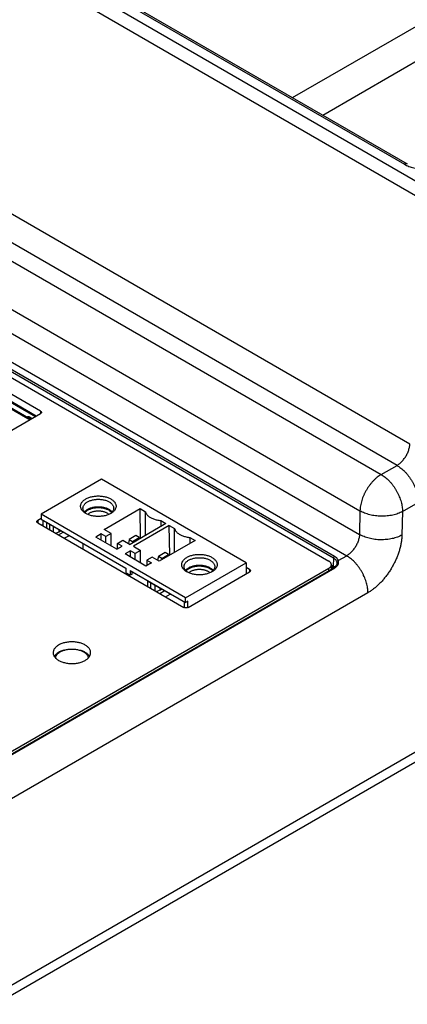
# Model space of a CAD drawing. Header units: inches. Extents: x 0 to 34, y 0 to 22.
# Tile 9 of 83: x 4.6 to 5.9, y 11.1 to 14.4. Entities that reach past the tile are written whole.
import ezdxf

# ---------------------------------------------------------------- set-up
doc = ezdxf.new("R2010")
doc.units = ezdxf.units.IN
doc.header["$LTSCALE"] = 1.87
doc.header["$MEASUREMENT"] = 0
doc.layers.get('0').update_dxf_attribs({"linetype": 'CONTINUOUS'})

msp = doc.modelspace()

# ---------------------------------------------------------------- linework, layer by layer
at = {"color": 7, "linetype": 'CONTINUOUS'}
for p, q in [((5.4916, 14.1377), (9.574, 16.4947)), ((5.592, 14.0797), (9.574, 16.3788)), ((3.6111, 15.1832), (5.9222, 13.8488)), ((3.5899, 15.1469), (5.901, 13.8125)), ((3.7273, 15.1499), (5.8645, 13.9159)), ((3.7368, 15.1508), (5.874, 13.9169)), ((11.441, 15.1575), (4.5244, 11.164)), ((11.4203, 15.1125), (4.5037, 11.119)), ((5.8823, 12.9842), (3.5836, 14.3115)), ((5.8396, 12.9133), (3.5429, 14.2394)), ((4.2667, 13.7608), (5.787, 12.883)), ((4.196, 13.6397), (5.7163, 12.7619)), ((4.196, 13.5602), (5.7146, 12.6835)), ((4.1543, 13.4888), (5.6719, 12.6125)), ((5.6282, 12.6042), (4.1532, 13.4559)), ((5.6317, 12.6101), (4.1566, 13.4618)), ((4.1466, 13.4411), (5.6121, 12.5949)), ((4.6517, 13.0939), (4.197, 13.3565)), ((4.6375, 13.0776), (4.197, 13.332)), ((4.1972, 13.3287), (4.6348, 13.076)), ((4.1928, 13.3093), (4.6158, 13.0651)), ((4.1987, 13.3099), (4.6192, 13.0671)), ((4.2111, 12.8314), (4.6517, 13.0858)), ((4.6517, 13.0939), (4.6517, 13.0858)), ((4.6173, 13.0739), (4.6242, 13.0699)), ((4.6211, 13.0686), (4.6189, 13.0673)), ((4.6194, 13.0696), (4.6215, 13.0684)), ((5.787, 12.883), (5.8396, 12.9133)), ((4.8554, 12.8674), (4.6536, 12.7509)), ((5.337, 12.5893), (4.8554, 12.8674)), ((5.8578, 12.7598), (5.9103, 12.7901)), ((4.8638, 12.7002), (4.9835, 12.7694)), ((4.886, 12.7533), (4.886, 12.7533)), ((4.9835, 12.7694), (5.0011, 12.7592)), ((4.985, 12.6706), (4.9835, 12.7694)), ((5.0011, 12.6799), (5.0011, 12.7592)), ((5.7163, 12.7619), (5.7146, 12.6835)), ((5.8578, 12.7598), (5.856, 12.6813)), ((4.6536, 12.7366), (4.6425, 12.7302)), ((4.6425, 12.7302), (4.6425, 12.722)), ((4.6425, 12.722), (5.1297, 12.4407)), ((5.1352, 12.4728), (4.6536, 12.7509)), ((4.6536, 12.7509), (4.6536, 12.7348)), ((4.6536, 12.7348), (4.9362, 12.5716)), ((4.6605, 12.7116), (4.6605, 12.7308)), ((4.7942, 12.652), (4.6717, 12.7227)), ((4.6717, 12.7227), (4.6717, 12.7051)), ((5.0521, 12.7297), (5.0698, 12.7195)), ((5.0521, 12.7297), (5.0521, 12.7093)), ((4.6605, 12.7161), (4.6566, 12.7138)), ((4.6828, 12.6987), (4.6828, 12.7163)), ((4.6953, 12.6915), (4.6953, 12.7091)), ((4.702, 12.6876), (4.7136, 12.6923)), ((4.7121, 12.6818), (4.7274, 12.6906)), ((4.7136, 12.6923), (4.7136, 12.6985)), ((4.7146, 12.698), (4.7146, 12.6929)), ((4.7146, 12.6929), (4.7182, 12.6959)), ((4.8874, 12.6866), (4.8638, 12.7002)), ((5.0698, 12.7195), (4.9501, 12.6504)), ((5.0809, 12.7131), (4.9612, 12.644)), ((5.0809, 12.7131), (5.0986, 12.7029)), ((5.0825, 12.6143), (5.0809, 12.7131)), ((5.0986, 12.6236), (5.0986, 12.7029)), ((4.7468, 12.6793), (4.7316, 12.6705)), ((4.854, 12.685), (4.8359, 12.6745)), ((4.9055, 12.6343), (4.8359, 12.6745)), ((4.8693, 12.6761), (4.854, 12.685)), ((4.854, 12.6641), (4.854, 12.685)), ((4.8874, 12.6866), (4.8693, 12.6761)), ((4.8693, 12.6552), (4.8693, 12.6761)), ((4.8874, 12.6448), (4.8874, 12.6866)), ((4.9083, 12.6536), (4.9264, 12.6641)), ((4.9264, 12.6641), (4.9501, 12.6504)), ((4.947, 12.6666), (4.9444, 12.6537)), ((4.9693, 12.6795), (4.947, 12.6666)), ((4.947, 12.6666), (4.9587, 12.6599)), ((4.9587, 12.6599), (4.9809, 12.6728)), ((4.9594, 12.6558), (4.9587, 12.6599)), ((4.9809, 12.6728), (4.9693, 12.6795)), ((4.9816, 12.6686), (4.9809, 12.6728)), ((5.1672, 12.6633), (5.0475, 12.5941)), ((5.1496, 12.6734), (5.1672, 12.6633)), ((5.1496, 12.6734), (5.1496, 12.6531)), ((4.7942, 12.6344), (4.7942, 12.652)), ((4.9055, 12.6343), (4.9236, 12.6448)), ((4.9236, 12.6448), (4.9083, 12.6536)), ((4.9083, 12.6359), (4.9083, 12.6536)), ((4.9515, 12.6287), (4.9334, 12.6183)), ((4.9668, 12.6199), (4.9515, 12.6287)), ((4.9515, 12.6078), (4.9515, 12.6287)), ((4.9612, 12.644), (4.9849, 12.6303)), ((4.9849, 12.6303), (4.9668, 12.6199)), ((4.9849, 12.5885), (4.9849, 12.6303)), ((5.0668, 12.6232), (5.0445, 12.6104)), ((5.0784, 12.6165), (5.0668, 12.6232)), ((5.003, 12.5781), (4.9334, 12.6183)), ((4.9668, 12.599), (4.9668, 12.6199)), ((5.0238, 12.6078), (5.0057, 12.5974)), ((5.0057, 12.5974), (5.0211, 12.5885)), ((5.0057, 12.5974), (5.0057, 12.5797)), ((5.0475, 12.5941), (5.0238, 12.6078)), ((5.0445, 12.6104), (5.0418, 12.5974)), ((5.0561, 12.6037), (5.0445, 12.6104)), ((5.0561, 12.6037), (5.0784, 12.6165)), ((5.0568, 12.5995), (5.0561, 12.6037)), ((5.0791, 12.6124), (5.0784, 12.6165)), ((5.1352, 12.4728), (5.337, 12.5893)), ((5.337, 12.5893), (5.337, 12.5523)), ((5.6282, 12.6042), (5.6267, 12.5782)), ((5.644, 12.5964), (5.6719, 12.6125)), ((4.4689, 11.9002), (5.6323, 12.5719)), ((4.4801, 11.9092), (5.6292, 12.5727)), ((5.6121, 12.5704), (4.4822, 11.918)), ((4.9362, 12.5716), (4.9362, 12.5556)), ((4.9501, 12.5636), (5.1352, 12.4567)), ((4.9501, 12.5636), (4.9501, 12.5475)), ((4.957, 12.5516), (4.957, 12.5596)), ((5.0211, 12.5885), (5.003, 12.5781)), ((5.1438, 12.4407), (5.3482, 12.5587)), ((5.2229, 12.5588), (5.2229, 12.5588)), ((5.3482, 12.5669), (5.337, 12.5733)), ((5.3482, 12.5669), (5.3482, 12.5587)), ((5.6121, 12.5628), (5.6121, 12.5704)), ((5.6209, 12.5679), (5.6209, 12.5827)), ((5.6209, 12.5815), (5.6267, 12.5782)), ((5.6209, 12.5736), (5.6232, 12.5723)), ((5.6313, 12.574), (5.6292, 12.5727)), ((4.9501, 12.5475), (4.9362, 12.5556)), ((4.957, 12.5516), (4.9501, 12.5475)), ((5.131, 12.4575), (5.0085, 12.5282)), ((5.0085, 12.5282), (5.0085, 12.5107)), ((5.0197, 12.5042), (5.0197, 12.5218)), ((5.0321, 12.5146), (5.0321, 12.497)), ((5.0504, 12.4978), (5.0388, 12.4932)), ((5.049, 12.4873), (5.0642, 12.4961)), ((5.0504, 12.4978), (5.0504, 12.5041)), ((5.0514, 12.5035), (5.0514, 12.4984)), ((5.055, 12.5014), (5.0514, 12.4984)), ((5.7426, 12.4893), (4.5256, 11.7867)), ((5.0685, 12.4761), (5.0837, 12.4849)), ((5.1352, 12.4567), (5.1352, 12.4728)), ((5.1422, 12.4607), (5.1352, 12.4567)), ((5.1422, 12.44), (5.1422, 12.4607)), ((5.131, 12.4401), (5.131, 12.4575))]:
    msp.add_line(p, q, dxfattribs=at)
for points in [[(4.618, 13.0703), (4.6179, 13.0703), (4.6179, 13.0702), (4.6182, 13.0702), (4.6186, 13.07), (4.6194, 13.0696)], [(5.6397, 12.5872), (5.6397, 12.5866), (5.6391, 12.5839), (5.6379, 12.5812), (5.6362, 12.5786), (5.634, 12.5762), (5.6313, 12.574)]]:
    msp.add_lwpolyline(points, dxfattribs=at)
for points, knots in [([(5.874, 13.9169), (5.8737, 13.917), (5.873, 13.9174), (5.8717, 13.9177), (5.87, 13.9178), (5.8682, 13.9175), (5.8663, 13.9169), (5.8651, 13.9163), (5.8645, 13.9159)], [0, 0, 0, 0, 0.087169, 0.245624, 0.412948, 0.593164, 0.788595, 1, 1, 1, 1]), ([(5.8645, 13.9159), (5.8668, 13.9146), (5.8716, 13.9121), (5.8792, 13.9089), (5.8874, 13.906), (5.896, 13.9037), (5.9049, 13.9018), (5.9142, 13.9005), (5.9236, 13.8997), (5.9331, 13.8994), (5.9426, 13.8997), (5.952, 13.9005), (5.9612, 13.9018), (5.9702, 13.9037), (5.9788, 13.906), (5.987, 13.9089), (5.9946, 13.9121), (5.9994, 13.9146), (6.0017, 13.9159)], [0, 0, 0, 0, 0.055444, 0.11372, 0.174433, 0.237106, 0.301334, 0.36683, 0.4332, 0.499988, 0.566777, 0.633148, 0.698643, 0.762872, 0.82555, 0.88627, 0.944553, 1, 1, 1, 1]), ([(4.6517, 13.0939), (4.6521, 13.0937), (4.6528, 13.0932), (4.6537, 13.0924), (4.6543, 13.0914), (4.6546, 13.0905), (4.6546, 13.09), (4.6546, 13.0899)], [0, 0, 0, 0, 0.258953, 0.494071, 0.706542, 0.90442, 1, 1, 1, 1]), ([(4.6546, 13.0899), (4.6546, 13.0897), (4.6546, 13.0892), (4.6543, 13.0883), (4.6537, 13.0874), (4.6528, 13.0865), (4.6521, 13.086), (4.6517, 13.0858)], [0, 0, 0, 0, 0.09558, 0.293458, 0.505929, 0.741047, 1, 1, 1, 1]), ([(4.6067, 13.0743), (4.6068, 13.0744), (4.6073, 13.0748), (4.6084, 13.0754), (4.61, 13.0758), (4.6117, 13.0758), (4.6136, 13.0755), (4.6155, 13.0748), (4.6167, 13.0742), (4.6173, 13.0739)], [0, 0, 0, 0, 0.040615, 0.177497, 0.318789, 0.469652, 0.633156, 0.810239, 1, 1, 1, 1]), ([(4.6173, 13.0739), (4.6173, 13.0734), (4.6174, 13.0726), (4.6177, 13.0715), (4.6183, 13.0705), (4.6189, 13.0699), (4.6192, 13.0697), (4.6194, 13.0696)], [0, 0, 0, 0, 0.262925, 0.501488, 0.718704, 0.921347, 1, 1, 1, 1]), ([(4.618, 13.0689), (4.6181, 13.0692), (4.6183, 13.0696), (4.6186, 13.07), (4.6186, 13.07)], [0, 0, 0, 0, 0.808853, 1, 1, 1, 1]), ([(5.8396, 12.9133), (5.8412, 12.9142), (5.8444, 12.9163), (5.8489, 12.9198), (5.8534, 12.9238), (5.8577, 12.9283), (5.8618, 12.9331), (5.8657, 12.9384), (5.8692, 12.9438), (5.8724, 12.9495), (5.8752, 12.9554), (5.8776, 12.9613), (5.8795, 12.9672), (5.881, 12.973), (5.8819, 12.9787), (5.8823, 12.9824), (5.8823, 12.9842)], [0, 0, 0, 0, 0.06404, 0.131328, 0.20148, 0.274015, 0.348389, 0.424013, 0.500264, 0.576503, 0.652093, 0.726411, 0.798869, 0.868922, 0.936093, 1, 1, 1, 1]), ([(5.8396, 12.9133), (5.8418, 12.912), (5.8463, 12.9092), (5.8528, 12.9044), (5.8592, 12.8989), (5.8654, 12.8929), (5.8714, 12.8864), (5.8771, 12.8794), (5.8825, 12.872), (5.8875, 12.8642), (5.8922, 12.8561), (5.8963, 12.8479), (5.9, 12.8395), (5.9032, 12.831), (5.9058, 12.8226), (5.9078, 12.8142), (5.9093, 12.806), (5.9102, 12.798), (5.9103, 12.7927), (5.9103, 12.7901)], [0, 0, 0, 0, 0.052527, 0.107295, 0.164106, 0.222716, 0.282842, 0.344174, 0.406378, 0.469104, 0.531993, 0.594685, 0.656821, 0.718054, 0.77805, 0.836501, 0.893129, 0.947693, 1, 1, 1, 1]), ([(5.787, 12.883), (5.7847, 12.8816), (5.7801, 12.8787), (5.7733, 12.8736), (5.7666, 12.8679), (5.7602, 12.8615), (5.754, 12.8545), (5.7481, 12.8471), (5.7425, 12.8392), (5.7374, 12.831), (5.7328, 12.8225), (5.7286, 12.8138), (5.725, 12.805), (5.722, 12.7962), (5.7196, 12.7874), (5.7178, 12.7787), (5.7167, 12.7702), (5.7164, 12.7647), (5.7163, 12.7619)], [0, 0, 0, 0, 0.055525, 0.113575, 0.174, 0.236463, 0.300511, 0.365812, 0.431988, 0.498635, 0.565314, 0.631614, 0.697125, 0.761451, 0.82422, 0.88509, 0.943765, 1, 1, 1, 1]), ([(5.787, 12.883), (5.7893, 12.8817), (5.7938, 12.8788), (5.8002, 12.874), (5.8066, 12.8686), (5.8128, 12.8626), (5.8188, 12.856), (5.8245, 12.849), (5.8299, 12.8416), (5.835, 12.8338), (5.8396, 12.8258), (5.8438, 12.8175), (5.8474, 12.8091), (5.8506, 12.8007), (5.8532, 12.7922), (5.8553, 12.7839), (5.8567, 12.7756), (5.8576, 12.7676), (5.8578, 12.7624), (5.8578, 12.7598)], [0, 0, 0, 0, 0.052528, 0.107296, 0.164108, 0.222718, 0.282844, 0.344176, 0.40638, 0.469106, 0.531996, 0.594687, 0.656823, 0.718055, 0.778051, 0.836502, 0.893129, 0.947693, 1, 1, 1, 1]), ([(4.8025, 12.7533), (4.801, 12.7542), (4.7981, 12.756), (4.7943, 12.7591), (4.7911, 12.7625), (4.7885, 12.766), (4.7866, 12.7697), (4.7855, 12.7735), (4.7851, 12.7774), (4.7855, 12.7813), (4.7866, 12.7851), (4.7885, 12.7888), (4.7911, 12.7923), (4.7943, 12.7957), (4.7981, 12.7988), (4.801, 12.8006), (4.8025, 12.8015)], [0, 0, 0, 0, 0.084665, 0.164248, 0.238826, 0.308874, 0.374965, 0.438285, 0.500017, 0.561828, 0.62507, 0.691237, 0.761218, 0.835852, 0.915392, 1, 1, 1, 1]), ([(4.7931, 12.771), (4.7931, 12.7718), (4.7933, 12.7739), (4.7941, 12.777), (4.7956, 12.7804), (4.7979, 12.7836), (4.8007, 12.7866), (4.8042, 12.7894), (4.8067, 12.7911), (4.8081, 12.7919)], [0, 0, 0, 0, 0.095975, 0.226292, 0.362361, 0.506397, 0.66026, 0.82469, 1, 1, 1, 1]), ([(4.8025, 12.8015), (4.8041, 12.8024), (4.8075, 12.8042), (4.8129, 12.8064), (4.8187, 12.8082), (4.8248, 12.8097), (4.8312, 12.8107), (4.8377, 12.8113), (4.8443, 12.8116), (4.8509, 12.8113), (4.8574, 12.8107), (4.8638, 12.8097), (4.8699, 12.8082), (4.8757, 12.8064), (4.8811, 12.8042), (4.886, 12.8016), (4.8904, 12.7988), (4.8943, 12.7957), (4.8975, 12.7923), (4.9001, 12.7888), (4.9019, 12.7851), (4.9031, 12.7813), (4.9035, 12.7774), (4.9031, 12.7735), (4.9019, 12.7697), (4.9001, 12.766), (4.8975, 12.7625), (4.8943, 12.7591), (4.8904, 12.756), (4.8876, 12.7542), (4.886, 12.7533)], [0, 0, 0, 0, 0.037323, 0.076513, 0.117394, 0.159628, 0.202983, 0.24702, 0.291484, 0.335891, 0.379981, 0.423288, 0.465563, 0.506413, 0.545625, 0.582943, 0.618228, 0.651421, 0.682526, 0.711742, 0.739308, 0.765718, 0.791465, 0.817245, 0.843623, 0.87122, 0.900408, 0.931537, 0.964711, 1, 1, 1, 1]), ([(4.8081, 12.7919), (4.8095, 12.7927), (4.8126, 12.7942), (4.8175, 12.7962), (4.8227, 12.7978), (4.8282, 12.7991), (4.834, 12.8), (4.8398, 12.8005), (4.8458, 12.8006), (4.8517, 12.8003), (4.8575, 12.7996), (4.8631, 12.7985), (4.8685, 12.7971), (4.8736, 12.7953), (4.8783, 12.7931), (4.8825, 12.7907), (4.8862, 12.788), (4.8893, 12.7851), (4.8919, 12.782), (4.8938, 12.7787), (4.895, 12.7753), (4.8954, 12.7727), (4.8955, 12.7712), (4.8955, 12.771)], [0, 0, 0, 0, 0.048951, 0.100437, 0.154179, 0.20973, 0.266719, 0.324562, 0.38286, 0.440959, 0.498478, 0.554767, 0.609508, 0.662126, 0.71242, 0.759972, 0.804766, 0.846645, 0.885876, 0.92268, 0.957703, 0.991588, 1, 1, 1, 1]), ([(4.8024, 12.754), (4.8013, 12.7549), (4.7992, 12.7568), (4.7967, 12.7599), (4.7948, 12.7632), (4.7935, 12.7666), (4.7931, 12.7692), (4.7931, 12.7707), (4.7931, 12.771)], [0, 0, 0, 0, 0.214508, 0.415449, 0.603963, 0.783351, 0.956912, 1, 1, 1, 1]), ([(4.8081, 12.7661), (4.8067, 12.7654), (4.8042, 12.7637), (4.8009, 12.761), (4.799, 12.7591), (4.7982, 12.7582)], [0, 0, 0, 0, 0.370288, 0.717584, 1, 1, 1, 1]), ([(4.8, 12.7562), (4.8002, 12.7565), (4.8012, 12.7578), (4.8032, 12.76), (4.8065, 12.7626), (4.8089, 12.7642), (4.8102, 12.7649)], [0, 0, 0, 0, 0.072746, 0.361804, 0.670677, 1, 1, 1, 1]), ([(4.886, 12.7533), (4.8844, 12.7523), (4.8811, 12.7506), (4.8757, 12.7484), (4.8699, 12.7466), (4.8638, 12.7451), (4.8574, 12.7441), (4.8509, 12.7434), (4.8443, 12.7432), (4.8377, 12.7434), (4.8312, 12.7441), (4.8248, 12.7451), (4.8187, 12.7466), (4.8129, 12.7484), (4.8075, 12.7506), (4.8041, 12.7523), (4.8025, 12.7533)], [0, 0, 0, 0, 0.063983, 0.131218, 0.201354, 0.273809, 0.34819, 0.423739, 0.50002, 0.576205, 0.651847, 0.726144, 0.79867, 0.868752, 0.936025, 1, 1, 1, 1]), ([(4.8904, 12.7581), (4.89, 12.7585), (4.8887, 12.76), (4.8862, 12.7623), (4.8825, 12.765), (4.8783, 12.7674), (4.8736, 12.7695), (4.8685, 12.7713), (4.8631, 12.7728), (4.8575, 12.7739), (4.8517, 12.7746), (4.8458, 12.7748), (4.8398, 12.7747), (4.834, 12.7743), (4.8282, 12.7734), (4.8227, 12.7721), (4.8175, 12.7705), (4.8126, 12.7685), (4.8095, 12.767), (4.8081, 12.7661)], [0, 0, 0, 0, 0.017464, 0.066065, 0.118049, 0.173233, 0.231601, 0.292664, 0.356193, 0.421516, 0.488269, 0.555692, 0.623348, 0.690475, 0.756613, 0.821078, 0.883448, 0.943194, 1, 1, 1, 1]), ([(4.809, 12.7501), (4.8092, 12.7504), (4.8103, 12.7515), (4.8125, 12.7533), (4.8146, 12.7546), (4.8157, 12.7553)], [0, 0, 0, 0, 0.124187, 0.547457, 1, 1, 1, 1]), ([(4.8102, 12.7649), (4.8115, 12.7657), (4.8144, 12.7672), (4.819, 12.769), (4.8239, 12.7706), (4.8291, 12.7717), (4.8346, 12.7726), (4.8401, 12.773), (4.8457, 12.7731), (4.8513, 12.7729), (4.8567, 12.7722), (4.8607, 12.7715), (4.8628, 12.771), (4.8631, 12.7709)], [0, 0, 0, 0, 0.086491, 0.177459, 0.272421, 0.370574, 0.471273, 0.573478, 0.676489, 0.779145, 0.880781, 0.980239, 1, 1, 1, 1]), ([(4.8157, 12.7553), (4.8169, 12.756), (4.8194, 12.7572), (4.8234, 12.7588), (4.8278, 12.7601), (4.8323, 12.7611), (4.837, 12.7618), (4.8419, 12.7621), (4.8467, 12.7621), (4.8515, 12.7618), (4.8563, 12.7611), (4.8608, 12.7601), (4.8651, 12.7588), (4.8691, 12.7572), (4.8728, 12.7554), (4.876, 12.7533), (4.8782, 12.7515), (4.8793, 12.7504), (4.8796, 12.7501)], [0, 0, 0, 0, 0.060407, 0.124036, 0.190537, 0.259265, 0.329771, 0.401217, 0.473114, 0.54456, 0.615066, 0.683794, 0.750295, 0.813924, 0.874331, 0.931202, 0.984393, 1, 1, 1, 1]), ([(4.8631, 12.7709), (4.8645, 12.7705), (4.8675, 12.7697), (4.8719, 12.7681), (4.8763, 12.7662), (4.8803, 12.7639), (4.8838, 12.7613), (4.8865, 12.7588), (4.888, 12.757), (4.8886, 12.7562)], [0, 0, 0, 0, 0.140138, 0.309421, 0.47123, 0.624214, 0.768328, 0.903061, 1, 1, 1, 1]), ([(4.8955, 12.771), (4.8955, 12.7701), (4.8953, 12.7681), (4.8945, 12.7649), (4.8929, 12.7615), (4.8907, 12.7583), (4.8882, 12.7557), (4.8865, 12.7542), (4.8857, 12.7536)], [0, 0, 0, 0, 0.125723, 0.296434, 0.474679, 0.663361, 0.864915, 1, 1, 1, 1]), ([(5.0011, 12.7592), (5.0014, 12.7579), (5.0024, 12.7554), (5.0044, 12.7519), (5.007, 12.7485), (5.0102, 12.7453), (5.014, 12.7423), (5.0183, 12.7395), (5.0231, 12.737), (5.0283, 12.7349), (5.0339, 12.733), (5.0398, 12.7315), (5.0459, 12.7304), (5.05, 12.7299), (5.0521, 12.7297)], [0, 0, 0, 0, 0.062119, 0.127147, 0.195906, 0.268927, 0.346492, 0.428646, 0.515244, 0.605977, 0.700402, 0.79798, 0.898073, 1, 1, 1, 1]), ([(5.8578, 12.7598), (5.8554, 12.7585), (5.8504, 12.756), (5.8426, 12.7528), (5.8342, 12.75), (5.8253, 12.7478), (5.8161, 12.746), (5.8066, 12.7448), (5.7969, 12.7441), (5.7871, 12.744), (5.7773, 12.7444), (5.7676, 12.7454), (5.7581, 12.7469), (5.7489, 12.7489), (5.74, 12.7514), (5.7316, 12.7544), (5.7237, 12.7579), (5.7187, 12.7605), (5.7163, 12.7619)], [0, 0, 0, 0, 0.055191, 0.112989, 0.17325, 0.235633, 0.299666, 0.365011, 0.43128, 0.498055, 0.564882, 0.631334, 0.696989, 0.761437, 0.82429, 0.885198, 0.943852, 1, 1, 1, 1]), ([(4.6395, 12.7261), (4.6395, 12.7263), (4.6396, 12.7268), (4.6398, 12.7276), (4.6405, 12.7286), (4.6414, 12.7295), (4.6421, 12.7299), (4.6425, 12.7302)], [0, 0, 0, 0, 0.09558, 0.293458, 0.505929, 0.741047, 1, 1, 1, 1]), ([(4.6425, 12.722), (4.6421, 12.7222), (4.6414, 12.7227), (4.6405, 12.7236), (4.6398, 12.7246), (4.6396, 12.7254), (4.6395, 12.7259), (4.6395, 12.7261)], [0, 0, 0, 0, 0.258953, 0.494071, 0.706542, 0.90442, 1, 1, 1, 1]), ([(4.7136, 12.6923), (4.7137, 12.6924), (4.7139, 12.6925), (4.7143, 12.6927), (4.7145, 12.6928), (4.7146, 12.6929)], [0, 0, 0, 0, 0.352417, 0.686123, 1, 1, 1, 1]), ([(5.0986, 12.7029), (5.0989, 12.7017), (5.0998, 12.6992), (5.1018, 12.6956), (5.1044, 12.6922), (5.1076, 12.689), (5.1114, 12.686), (5.1158, 12.6832), (5.1205, 12.6808), (5.1257, 12.6786), (5.1313, 12.6768), (5.1372, 12.6753), (5.1433, 12.6741), (5.1475, 12.6736), (5.1496, 12.6734)], [0, 0, 0, 0, 0.062119, 0.127147, 0.195906, 0.268927, 0.346492, 0.428646, 0.515244, 0.605977, 0.700402, 0.79798, 0.898073, 1, 1, 1, 1]), ([(5.7146, 12.6835), (5.7145, 12.6816), (5.7142, 12.6779), (5.7132, 12.6722), (5.7118, 12.6664), (5.7098, 12.6605), (5.7075, 12.6546), (5.7047, 12.6487), (5.7015, 12.6431), (5.6979, 12.6376), (5.6941, 12.6324), (5.69, 12.6275), (5.6857, 12.623), (5.6812, 12.619), (5.6766, 12.6155), (5.6734, 12.6134), (5.6719, 12.6125)], [0, 0, 0, 0, 0.06389, 0.13106, 0.201113, 0.273572, 0.347892, 0.423484, 0.499725, 0.575977, 0.651602, 0.725978, 0.798514, 0.868667, 0.935959, 1, 1, 1, 1]), ([(5.856, 12.6813), (5.8536, 12.68), (5.8486, 12.6775), (5.8408, 12.6743), (5.8323, 12.6715), (5.8235, 12.6693), (5.8143, 12.6675), (5.8048, 12.6663), (5.7951, 12.6657), (5.7853, 12.6655), (5.7755, 12.6659), (5.7658, 12.6669), (5.7563, 12.6684), (5.7471, 12.6704), (5.7382, 12.673), (5.7298, 12.676), (5.7219, 12.6794), (5.7169, 12.6821), (5.7146, 12.6835)], [0, 0, 0, 0, 0.055421, 0.113399, 0.173701, 0.236033, 0.300054, 0.365388, 0.431632, 0.498363, 0.565152, 0.631566, 0.69718, 0.761586, 0.824398, 0.885267, 0.943885, 1, 1, 1, 1]), ([(5.856, 12.6813), (5.8559, 12.6775), (5.8554, 12.6697), (5.8539, 12.6579), (5.8516, 12.6458), (5.8485, 12.6334), (5.8446, 12.621), (5.8399, 12.6085), (5.8345, 12.5961), (5.8285, 12.5839), (5.8218, 12.5719), (5.8145, 12.5603), (5.8067, 12.5491), (5.7985, 12.5384), (5.7898, 12.5283), (5.7808, 12.5189), (5.7715, 12.5102), (5.762, 12.5023), (5.7524, 12.4954), (5.7458, 12.4912), (5.7426, 12.4893)], [0, 0, 0, 0, 0.049296, 0.100829, 0.154341, 0.209512, 0.266007, 0.323606, 0.382094, 0.441172, 0.500519, 0.559851, 0.618883, 0.677295, 0.734789, 0.791158, 0.846191, 0.899548, 0.950907, 1, 1, 1, 1]), ([(5.1394, 12.5588), (5.1379, 12.5597), (5.135, 12.5615), (5.1311, 12.5646), (5.1279, 12.568), (5.1253, 12.5715), (5.1235, 12.5752), (5.1223, 12.579), (5.122, 12.5829), (5.1223, 12.5868), (5.1235, 12.5906), (5.1253, 12.5943), (5.1279, 12.5978), (5.1311, 12.6012), (5.135, 12.6043), (5.1379, 12.6061), (5.1394, 12.607)], [0, 0, 0, 0, 0.084665, 0.164248, 0.238826, 0.308874, 0.374965, 0.438285, 0.500017, 0.561828, 0.62507, 0.691237, 0.761218, 0.835852, 0.915392, 1, 1, 1, 1]), ([(5.13, 12.5765), (5.13, 12.5773), (5.1301, 12.5794), (5.1309, 12.5825), (5.1325, 12.5859), (5.1347, 12.5891), (5.1376, 12.5921), (5.141, 12.5949), (5.1436, 12.5966), (5.1449, 12.5974)], [0, 0, 0, 0, 0.095975, 0.226292, 0.362361, 0.506397, 0.66026, 0.82469, 1, 1, 1, 1]), ([(5.1394, 12.607), (5.141, 12.6079), (5.1444, 12.6097), (5.1498, 12.6119), (5.1556, 12.6137), (5.1617, 12.6152), (5.168, 12.6162), (5.1745, 12.6169), (5.1811, 12.6171), (5.1877, 12.6169), (5.1942, 12.6162), (5.2006, 12.6152), (5.2067, 12.6137), (5.2125, 12.6119), (5.2179, 12.6097), (5.2228, 12.6071), (5.2273, 12.6043), (5.2311, 12.6012), (5.2344, 12.5978), (5.2369, 12.5943), (5.2388, 12.5906), (5.2399, 12.5868), (5.2403, 12.5829), (5.2399, 12.579), (5.2388, 12.5752), (5.2369, 12.5715), (5.2344, 12.568), (5.2311, 12.5646), (5.2273, 12.5615), (5.2244, 12.5597), (5.2229, 12.5588)], [0, 0, 0, 0, 0.037323, 0.076513, 0.117394, 0.159628, 0.202983, 0.24702, 0.291484, 0.335891, 0.379981, 0.423288, 0.465563, 0.506413, 0.545625, 0.582943, 0.618228, 0.651421, 0.682526, 0.711742, 0.739308, 0.765718, 0.791465, 0.817245, 0.843623, 0.87122, 0.900408, 0.931537, 0.964711, 1, 1, 1, 1]), ([(5.1449, 12.5974), (5.1464, 12.5982), (5.1494, 12.5998), (5.1543, 12.6017), (5.1595, 12.6033), (5.1651, 12.6046), (5.1708, 12.6055), (5.1767, 12.606), (5.1826, 12.6061), (5.1885, 12.6058), (5.1944, 12.6051), (5.2, 12.604), (5.2054, 12.6026), (5.2104, 12.6008), (5.2151, 12.5987), (5.2193, 12.5962), (5.223, 12.5935), (5.2262, 12.5906), (5.2287, 12.5875), (5.2306, 12.5842), (5.2319, 12.5808), (5.2323, 12.5782), (5.2323, 12.5768), (5.2323, 12.5765)], [0, 0, 0, 0, 0.048951, 0.100437, 0.154179, 0.20973, 0.266719, 0.324562, 0.38286, 0.440959, 0.498478, 0.554767, 0.609508, 0.662126, 0.71242, 0.759972, 0.804766, 0.846645, 0.885876, 0.92268, 0.957703, 0.991588, 1, 1, 1, 1]), ([(5.6209, 12.5827), (5.6209, 12.5834), (5.6207, 12.585), (5.6199, 12.5872), (5.6187, 12.5894), (5.6169, 12.5914), (5.6147, 12.5933), (5.613, 12.5944), (5.6121, 12.5949)], [0, 0, 0, 0, 0.144414, 0.293288, 0.451411, 0.6206, 0.803592, 1, 1, 1, 1]), ([(5.6282, 12.6042), (5.6282, 12.6045), (5.6283, 12.605), (5.6285, 12.6059), (5.6288, 12.6068), (5.6293, 12.6076), (5.6298, 12.6084), (5.6304, 12.6091), (5.631, 12.6096), (5.6315, 12.61), (5.6317, 12.6101)], [0, 0, 0, 0, 0.115479, 0.239418, 0.369299, 0.502118, 0.634644, 0.763669, 0.886254, 1, 1, 1, 1]), ([(5.6392, 12.5921), (5.6389, 12.5931), (5.6381, 12.5949), (5.6364, 12.5975), (5.6341, 12.6), (5.6314, 12.6023), (5.6293, 12.6036), (5.6282, 12.6042)], [0, 0, 0, 0, 0.175034, 0.360465, 0.558959, 0.772017, 1, 1, 1, 1]), ([(5.644, 12.5964), (5.6437, 12.5973), (5.6431, 12.599), (5.6416, 12.6015), (5.6397, 12.6039), (5.6374, 12.6062), (5.6347, 12.6083), (5.6327, 12.6095), (5.6317, 12.6101)], [0, 0, 0, 0, 0.143653, 0.296036, 0.458229, 0.630287, 0.811393, 1, 1, 1, 1]), ([(5.6323, 12.5719), (5.6334, 12.5726), (5.6354, 12.5739), (5.6381, 12.5762), (5.6405, 12.5788), (5.6423, 12.5816), (5.6437, 12.5845), (5.6446, 12.5876), (5.645, 12.5906), (5.6448, 12.5936), (5.6443, 12.5955), (5.644, 12.5964)], [0, 0, 0, 0, 0.124915, 0.246567, 0.36458, 0.478736, 0.589193, 0.696445, 0.800649, 0.901819, 1, 1, 1, 1]), ([(5.6392, 12.5921), (5.6392, 12.5924), (5.6393, 12.5929), (5.6396, 12.5937), (5.64, 12.5944), (5.6407, 12.595), (5.6414, 12.5956), (5.6422, 12.596), (5.6431, 12.5963), (5.6437, 12.5964), (5.644, 12.5964)], [0, 0, 0, 0, 0.111265, 0.226817, 0.34727, 0.472507, 0.601777, 0.733839, 0.867142, 1, 1, 1, 1]), ([(5.6397, 12.5872), (5.6398, 12.588), (5.6397, 12.5896), (5.6394, 12.5913), (5.6392, 12.5921)], [0, 0, 0, 0, 0.452237, 1, 1, 1, 1]), ([(5.7426, 12.4893), (5.7426, 12.4919), (5.7424, 12.4972), (5.7415, 12.5052), (5.7401, 12.5134), (5.738, 12.5218), (5.7354, 12.5303), (5.7322, 12.5387), (5.7286, 12.5471), (5.7244, 12.5554), (5.7198, 12.5634), (5.7148, 12.5712), (5.7094, 12.5786), (5.7036, 12.5856), (5.6977, 12.5921), (5.6914, 12.5982), (5.6851, 12.6036), (5.6786, 12.6084), (5.6741, 12.6112), (5.6719, 12.6125)], [0, 0, 0, 0, 0.052307, 0.106871, 0.163499, 0.22195, 0.281947, 0.343179, 0.405315, 0.468007, 0.530897, 0.593623, 0.655826, 0.717158, 0.777284, 0.835894, 0.892705, 0.947473, 1, 1, 1, 1]), ([(5.1392, 12.5595), (5.1381, 12.5604), (5.1361, 12.5623), (5.1335, 12.5654), (5.1316, 12.5687), (5.1304, 12.5721), (5.13, 12.5747), (5.13, 12.5762), (5.13, 12.5765)], [0, 0, 0, 0, 0.214508, 0.415449, 0.603963, 0.783351, 0.956912, 1, 1, 1, 1]), ([(5.1449, 12.5716), (5.1436, 12.5709), (5.141, 12.5692), (5.1377, 12.5665), (5.1359, 12.5646), (5.1351, 12.5637)], [0, 0, 0, 0, 0.370288, 0.717584, 1, 1, 1, 1]), ([(5.1368, 12.5617), (5.137, 12.562), (5.138, 12.5633), (5.1401, 12.5655), (5.1433, 12.5681), (5.1457, 12.5697), (5.147, 12.5704)], [0, 0, 0, 0, 0.072746, 0.361804, 0.670677, 1, 1, 1, 1]), ([(5.2229, 12.5588), (5.2213, 12.5579), (5.2179, 12.5561), (5.2125, 12.5539), (5.2067, 12.5521), (5.2006, 12.5506), (5.1943, 12.5496), (5.1877, 12.5489), (5.1811, 12.5487), (5.1745, 12.5489), (5.168, 12.5496), (5.1617, 12.5506), (5.1556, 12.5521), (5.1498, 12.5539), (5.1444, 12.5561), (5.141, 12.5579), (5.1394, 12.5588)], [0, 0, 0, 0, 0.063983, 0.131218, 0.201354, 0.273809, 0.34819, 0.423739, 0.50002, 0.576205, 0.651847, 0.726144, 0.79867, 0.868752, 0.936025, 1, 1, 1, 1]), ([(5.2272, 12.5636), (5.2269, 12.564), (5.2256, 12.5655), (5.223, 12.5678), (5.2193, 12.5705), (5.2151, 12.5729), (5.2104, 12.5751), (5.2054, 12.5769), (5.2, 12.5783), (5.1944, 12.5794), (5.1885, 12.5801), (5.1826, 12.5804), (5.1767, 12.5803), (5.1708, 12.5798), (5.1651, 12.5789), (5.1595, 12.5776), (5.1543, 12.576), (5.1494, 12.574), (5.1464, 12.5725), (5.1449, 12.5716)], [0, 0, 0, 0, 0.017464, 0.066065, 0.118049, 0.173233, 0.231601, 0.292664, 0.356193, 0.421516, 0.488269, 0.555692, 0.623348, 0.690475, 0.756613, 0.821078, 0.883448, 0.943194, 1, 1, 1, 1]), ([(5.1459, 12.5556), (5.1461, 12.5559), (5.1472, 12.557), (5.1494, 12.5588), (5.1515, 12.5602), (5.1526, 12.5608)], [0, 0, 0, 0, 0.124187, 0.547457, 1, 1, 1, 1]), ([(5.147, 12.5704), (5.1484, 12.5712), (5.1513, 12.5727), (5.1559, 12.5745), (5.1608, 12.5761), (5.166, 12.5773), (5.1714, 12.5781), (5.1769, 12.5786), (5.1825, 12.5786), (5.1881, 12.5784), (5.1936, 12.5777), (5.1989, 12.5767), (5.204, 12.5753), (5.2088, 12.5737), (5.2132, 12.5717), (5.2171, 12.5694), (5.2206, 12.5668), (5.2234, 12.5643), (5.2249, 12.5625), (5.2254, 12.5617)], [0, 0, 0, 0, 0.055829, 0.114547, 0.175844, 0.239201, 0.304201, 0.370173, 0.436665, 0.502928, 0.568533, 0.632732, 0.695168, 0.755181, 0.812544, 0.866779, 0.917869, 0.965634, 1, 1, 1, 1]), ([(5.1526, 12.5608), (5.1538, 12.5615), (5.1563, 12.5628), (5.1603, 12.5643), (5.1646, 12.5656), (5.1692, 12.5666), (5.1739, 12.5673), (5.1787, 12.5676), (5.1836, 12.5676), (5.1884, 12.5673), (5.1931, 12.5666), (5.1977, 12.5656), (5.202, 12.5643), (5.206, 12.5628), (5.2096, 12.5609), (5.2129, 12.5588), (5.2151, 12.557), (5.2162, 12.5559), (5.2164, 12.5556)], [0, 0, 0, 0, 0.060407, 0.124036, 0.190537, 0.259265, 0.329771, 0.401217, 0.473114, 0.54456, 0.615066, 0.683794, 0.750295, 0.813924, 0.874331, 0.931202, 0.984393, 1, 1, 1, 1]), ([(5.2323, 12.5765), (5.2323, 12.5756), (5.2322, 12.5736), (5.2313, 12.5704), (5.2298, 12.5671), (5.2275, 12.5638), (5.2251, 12.5612), (5.2233, 12.5597), (5.2226, 12.5591)], [0, 0, 0, 0, 0.125723, 0.296434, 0.474679, 0.663361, 0.864915, 1, 1, 1, 1]), ([(5.3482, 12.5669), (5.3486, 12.5666), (5.3493, 12.5662), (5.3502, 12.5653), (5.3508, 12.5643), (5.3511, 12.5635), (5.3511, 12.563), (5.3511, 12.5628)], [0, 0, 0, 0, 0.258953, 0.494071, 0.706542, 0.90442, 1, 1, 1, 1]), ([(5.3511, 12.5628), (5.3511, 12.5626), (5.3511, 12.5621), (5.3508, 12.5612), (5.3502, 12.5603), (5.3493, 12.5594), (5.3486, 12.5589), (5.3482, 12.5587)], [0, 0, 0, 0, 0.09558, 0.293458, 0.505929, 0.741047, 1, 1, 1, 1]), ([(5.6121, 12.5704), (5.613, 12.5709), (5.6147, 12.572), (5.6169, 12.5739), (5.6187, 12.5759), (5.6199, 12.5781), (5.6207, 12.5804), (5.6209, 12.5819), (5.6209, 12.5827)], [0, 0, 0, 0, 0.196408, 0.3794, 0.548589, 0.706712, 0.855586, 1, 1, 1, 1]), ([(5.6232, 12.5723), (5.6234, 12.5725), (5.6239, 12.5728), (5.6245, 12.5734), (5.6251, 12.5741), (5.6256, 12.5748), (5.626, 12.5757), (5.6264, 12.5765), (5.6266, 12.5774), (5.6266, 12.5779), (5.6267, 12.5782)], [0, 0, 0, 0, 0.113736, 0.236314, 0.365335, 0.49786, 0.630681, 0.760568, 0.884514, 1, 1, 1, 1]), ([(5.6267, 12.5782), (5.6277, 12.5776), (5.6295, 12.5764), (5.6312, 12.5751), (5.6318, 12.5745)], [0, 0, 0, 0, 0.58974, 1, 1, 1, 1]), ([(5.6292, 12.5727), (5.6292, 12.5727), (5.6293, 12.5728), (5.6297, 12.5729), (5.6303, 12.5729), (5.631, 12.5727), (5.6317, 12.5724), (5.6321, 12.5721), (5.6323, 12.5719)], [0, 0, 0, 0, 0.016997, 0.17909, 0.353246, 0.546752, 0.762561, 1, 1, 1, 1]), ([(5.0514, 12.4984), (5.0513, 12.4983), (5.0511, 12.4982), (5.0508, 12.498), (5.0506, 12.4979), (5.0504, 12.4978)], [0, 0, 0, 0, 0.313877, 0.647583, 1, 1, 1, 1]), ([(5.1438, 12.4407), (5.1434, 12.4405), (5.1425, 12.44), (5.1409, 12.4395), (5.1393, 12.4392), (5.1376, 12.439), (5.1359, 12.439), (5.1342, 12.4392), (5.1325, 12.4395), (5.131, 12.44), (5.1301, 12.4405), (5.1297, 12.4407)], [0, 0, 0, 0, 0.100951, 0.209427, 0.323103, 0.440843, 0.559157, 0.676897, 0.790573, 0.899049, 1, 1, 1, 1]), ([(4.7121, 12.3152), (4.7106, 12.3143), (4.7076, 12.3124), (4.7037, 12.3092), (4.7003, 12.3058), (4.6976, 12.3022), (4.6956, 12.2985), (4.6943, 12.2946), (4.6939, 12.2916), (4.6938, 12.29), (4.6938, 12.2896)], [0, 0, 0, 0, 0.163506, 0.317804, 0.462492, 0.598867, 0.727504, 0.850607, 0.970367, 1, 1, 1, 1]), ([(4.8188, 12.2896), (4.8188, 12.2906), (4.8187, 12.2929), (4.8178, 12.2965), (4.8161, 12.3004), (4.8138, 12.304), (4.8107, 12.3076), (4.8071, 12.3108), (4.8028, 12.3139), (4.798, 12.3166), (4.7927, 12.3191), (4.787, 12.3212), (4.781, 12.3229), (4.7746, 12.3242), (4.7681, 12.3252), (4.7614, 12.3257), (4.7546, 12.3258), (4.7479, 12.3255), (4.7413, 12.3247), (4.7348, 12.3236), (4.7286, 12.3221), (4.7227, 12.3202), (4.7172, 12.3179), (4.7138, 12.3161), (4.7121, 12.3152)], [0, 0, 0, 0, 0.023512, 0.055446, 0.088511, 0.123394, 0.160397, 0.199755, 0.241657, 0.285904, 0.332579, 0.381285, 0.431852, 0.48396, 0.537095, 0.591091, 0.645282, 0.699456, 0.75309, 0.805726, 0.857145, 0.906769, 0.954526, 1, 1, 1, 1]), ([(4.7313, 12.2982), (4.7304, 12.298), (4.7275, 12.2972), (4.7227, 12.2957), (4.7172, 12.2934), (4.7138, 12.2916), (4.7121, 12.2907)], [0, 0, 0, 0, 0.139858, 0.43865, 0.726196, 1, 1, 1, 1]), ([(4.7135, 12.2898), (4.7148, 12.2907), (4.7176, 12.2926), (4.7222, 12.2949), (4.7273, 12.297), (4.7327, 12.2987), (4.7384, 12.3), (4.7443, 12.301), (4.7503, 12.3016), (4.7565, 12.3018), (4.7626, 12.3016), (4.7687, 12.301), (4.7746, 12.3), (4.7803, 12.2987), (4.7857, 12.297), (4.7907, 12.2949), (4.7939, 12.2933), (4.7954, 12.2924)], [0, 0, 0, 0, 0.05707, 0.117428, 0.180865, 0.24694, 0.315309, 0.38539, 0.456646, 0.528551, 0.600398, 0.671688, 0.741776, 0.810103, 0.876233, 0.939623, 1, 1, 1, 1]), ([(4.7957, 12.2932), (4.7948, 12.2936), (4.7919, 12.2949), (4.7878, 12.2964), (4.7846, 12.2973), (4.7833, 12.2977)], [0, 0, 0, 0, 0.24413, 0.704124, 1, 1, 1, 1]), ([(4.6938, 12.2896), (4.6938, 12.2887), (4.694, 12.2864), (4.6948, 12.2828), (4.6965, 12.2789), (4.6989, 12.2753), (4.701, 12.2728), (4.7022, 12.2716), (4.7023, 12.2715)], [0, 0, 0, 0, 0.142415, 0.335841, 0.536114, 0.747405, 0.971534, 1, 1, 1, 1]), ([(4.6975, 12.2775), (4.6978, 12.2777), (4.6994, 12.2792), (4.7026, 12.2817), (4.706, 12.2839), (4.708, 12.285), (4.7082, 12.2852)], [0, 0, 0, 0, 0.078839, 0.490831, 0.927022, 1, 1, 1, 1]), ([(4.7121, 12.2907), (4.7106, 12.2898), (4.7076, 12.2879), (4.7037, 12.2847), (4.7003, 12.2813), (4.6984, 12.2788), (4.6976, 12.2775), (4.6976, 12.2775)], [0, 0, 0, 0, 0.271019, 0.526775, 0.766602, 0.992649, 1, 1, 1, 1]), ([(4.7016, 12.2722), (4.7017, 12.2726), (4.7019, 12.2743), (4.7028, 12.2771), (4.7045, 12.2806), (4.7069, 12.2839), (4.7098, 12.2869), (4.712, 12.2887), (4.7131, 12.2895)], [0, 0, 0, 0, 0.065207, 0.236656, 0.415844, 0.605645, 0.807745, 1, 1, 1, 1]), ([(4.7023, 12.2715), (4.7033, 12.2705), (4.7057, 12.2683), (4.7098, 12.2654), (4.7146, 12.2627), (4.7199, 12.2602), (4.7256, 12.2581), (4.7317, 12.2564), (4.738, 12.2551), (4.7446, 12.2541), (4.7513, 12.2536), (4.758, 12.2535), (4.7647, 12.2538), (4.7714, 12.2546), (4.7778, 12.2557), (4.784, 12.2572), (4.7899, 12.2591), (4.7954, 12.2614), (4.7989, 12.2632), (4.8005, 12.2641)], [0, 0, 0, 0, 0.041511, 0.091699, 0.144696, 0.200601, 0.258938, 0.319505, 0.381917, 0.445558, 0.510231, 0.575139, 0.640026, 0.704265, 0.767309, 0.828896, 0.888333, 0.945534, 1, 1, 1, 1]), ([(4.8052, 12.2847), (4.8045, 12.2855), (4.8027, 12.2873), (4.7995, 12.2899), (4.7968, 12.2916), (4.7954, 12.2924)], [0, 0, 0, 0, 0.244375, 0.610499, 1, 1, 1, 1]), ([(4.8066, 12.2866), (4.8054, 12.2875), (4.8026, 12.2895), (4.7989, 12.2916), (4.7965, 12.2928), (4.7957, 12.2932)], [0, 0, 0, 0, 0.362002, 0.795815, 1, 1, 1, 1]), ([(4.8005, 12.2641), (4.8021, 12.265), (4.805, 12.2669), (4.8082, 12.2695), (4.81, 12.2711), (4.8104, 12.2716)], [0, 0, 0, 0, 0.43173, 0.839146, 1, 1, 1, 1]), ([(4.8052, 12.2847), (4.8069, 12.2837), (4.81, 12.2817), (4.8131, 12.2793), (4.8146, 12.2779), (4.8148, 12.2778)], [0, 0, 0, 0, 0.486053, 0.945142, 1, 1, 1, 1]), ([(4.8113, 12.2726), (4.8113, 12.2729), (4.811, 12.2744), (4.8102, 12.2771), (4.8085, 12.2806), (4.8069, 12.2827), (4.806, 12.2838)], [0, 0, 0, 0, 0.079108, 0.371401, 0.676775, 1, 1, 1, 1]), ([(4.8151, 12.2774), (4.8147, 12.2781), (4.8133, 12.28), (4.8107, 12.2831), (4.8082, 12.2853), (4.8068, 12.2865), (4.8066, 12.2866)], [0, 0, 0, 0, 0.19551, 0.561486, 0.950751, 1, 1, 1, 1]), ([(4.8104, 12.2716), (4.8111, 12.2722), (4.8127, 12.274), (4.815, 12.2771), (4.817, 12.2808), (4.8184, 12.2847), (4.8188, 12.2877), (4.8188, 12.2893), (4.8188, 12.2896)], [0, 0, 0, 0, 0.134833, 0.35434, 0.561393, 0.759538, 0.952303, 1, 1, 1, 1])]:
    msp.add_open_spline(points, degree=3, knots=knots, dxfattribs=at)
for points in [[(4.6178, 13.0679), (4.6178, 13.0683), (4.6179, 13.0686), (4.618, 13.0689)], [(4.8028, 12.7536), (4.8027, 12.7538), (4.8025, 12.7539), (4.8024, 12.754)], [(4.8054, 12.7518), (4.8045, 12.7524), (4.8036, 12.753), (4.8028, 12.7536)], [(4.8857, 12.7536), (4.8853, 12.7533), (4.8849, 12.753), (4.8844, 12.7526)], [(4.8844, 12.7526), (4.884, 12.7523), (4.8835, 12.752), (4.8831, 12.7517)], [(5.1397, 12.5592), (5.1395, 12.5593), (5.1394, 12.5594), (5.1392, 12.5595)], [(5.1422, 12.5573), (5.1413, 12.5579), (5.1405, 12.5585), (5.1397, 12.5592)], [(5.2213, 12.5581), (5.2208, 12.5578), (5.2204, 12.5575), (5.2199, 12.5572)], [(5.2226, 12.5591), (5.2222, 12.5588), (5.2217, 12.5585), (5.2213, 12.5581)], [(5.6232, 12.5723), (5.624, 12.5718), (5.6249, 12.5713), (5.6257, 12.5707)], [(4.7131, 12.2895), (4.7132, 12.2896), (4.7134, 12.2897), (4.7135, 12.2898)], [(4.806, 12.2838), (4.8058, 12.2841), (4.8055, 12.2844), (4.8052, 12.2847)]]:
    msp.add_open_spline(points, degree=3, dxfattribs=at)

doc.saveas('drawing.dxf')
